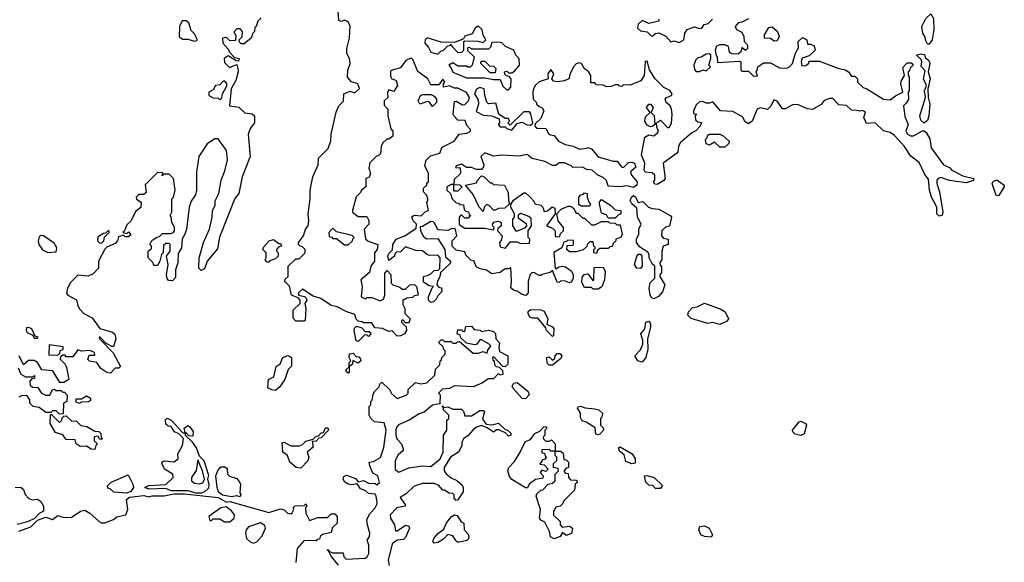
# Model space of a CAD drawing. Extents: x 2701205 to 2963787, y 496209 to 720276.
# Tile 52 of 154: x 2747830 to 2753660, y 675543 to 678755. Entities that reach past the tile are written whole.
import ezdxf

# ---------------------------------------------------------------- set-up
doc = ezdxf.new("R2010")
doc.units = 0

msp = doc.modelspace()

# ---------------------------------------------------------------- linework, layer by layer
at = {"layer": '0CON05XD'}
for points in [[(2749930, 676935), (2749915, 676960), (2749865, 676960), (2749857, 676967), (2749835, 676970), (2749823, 676983), (2749815, 677010), (2749766.4, 677026.4), (2749710, 677055), (2749675, 677063.3), (2749612.5, 677105), (2749568, 677118), (2749505, 677160), (2749481.7, 677138.3), (2749480, 677125), (2749517, 677117), (2749527, 677107), (2749530, 677095), (2749517.5, 677075), (2749523.3, 677045), (2749520, 676975), (2749515, 676970), (2749465, 676970), (2749448.3, 676988.3), (2749450, 677035), (2749490, 677075), (2749490, 677095), (2749478.3, 677108.3), (2749440, 677125), (2749428.3, 677178.3), (2749400, 677205), (2749401.7, 677218.3), (2749420, 677235), (2749420, 677295), (2749465, 677340), (2749485, 677340), (2749520, 677375), (2749520, 677395), (2749505, 677410), (2749490, 677415), (2749480, 677425), (2749480, 677435), (2749510, 677475), (2749522.5, 677515), (2749537.5, 677535), (2749542.5, 677565), (2749537.5, 677605), (2749550, 677695), (2749550, 677745), (2749566.7, 677825), (2749596.7, 677895), (2749600, 677935), (2749657, 677993), (2749673, 678037), (2749673.9, 678076.1), (2749703.6, 678206.4), (2749720, 678245), (2749747, 678273), (2749750, 678315), (2749785, 678332.5), (2749815, 678322.5), (2749841.7, 678348.3), (2749832.5, 678375), (2749795, 678387.5), (2749770, 678415), (2749772.5, 678455), (2749787.5, 678495), (2749782.5, 678525), (2749767.5, 678555), (2749767.5, 678585), (2749783, 678647), (2749786.4, 678716.4), (2749775, 678742.5), (2749755, 678752.5), (2749733, 678743), (2749719.3, 678749.3), (2749715, 678807.5)], [(2753215, 678610), (2753205, 678610), (2753195, 678630), (2753191.7, 678651.7), (2753177.5, 678675), (2753172.5, 678715), (2753195, 678762.5), (2753225, 678790), (2753241.7, 678761.7), (2753242.5, 678695), (2753232.5, 678635), (2753215, 678610)], [(2749260, 678765), (2749240, 678745), (2749230, 678715), (2749221.7, 678708.3), (2749220, 678685), (2749210, 678675), (2749200, 678645), (2749158.3, 678611.7), (2749141.7, 678611.7), (2749131.7, 678621.7), (2749130, 678635), (2749147, 678653), (2749150, 678685), (2749135, 678700), (2749115, 678700), (2749100, 678685), (2749100, 678675), (2749110, 678665), (2749108.3, 678631.7), (2749075, 678630), (2749055, 678650), (2749030, 678645), (2749032.5, 678615), (2749065, 678580), (2749071.7, 678561.7), (2749101.7, 678531.7), (2749130, 678525), (2749125, 678510), (2749111.7, 678511.7), (2749065, 678540), (2749040, 678525), (2749041.7, 678501.7), (2749071.7, 678471.7), (2749115, 678490), (2749122.5, 678465), (2749123.3, 678445), (2749110, 678395), (2749082.5, 678345), (2749072.5, 678245), (2749127, 678237), (2749163, 678203), (2749207, 678197), (2749220, 678185), (2749220, 678145), (2749195, 678110), (2749183.3, 678075), (2749193.8, 677945), (2749146.7, 677825), (2749127.5, 677725), (2749104.1, 677695.9), (2749013, 677467), (2749001.7, 677398.3), (2748940, 677325), (2748925, 677280), (2748905, 677270), (2748890, 677285), (2748892.5, 677345), (2748917.5, 677435), (2748953.3, 677515), (2748970, 677585), (2748972.5, 677625), (2748986.7, 677655), (2748988.3, 677681.7), (2749010, 677725), (2749022.5, 677805), (2749045, 677860), (2749061.2, 677925), (2749055, 677980), (2749005, 678050), (2748985, 678050), (2748940.7, 678019.3), (2748890, 677945), (2748877.5, 677855), (2748877.5, 677745), (2748871.7, 677718.3), (2748845, 677680), (2748833.3, 677645), (2748817.5, 677515), (2748807.5, 677485), (2748793, 677457), (2748787.5, 677405), (2748768.3, 677371.7), (2748766.7, 677315), (2748752.5, 677275), (2748751.7, 677228.3), (2748735, 677210), (2748711.7, 677211.7), (2748703, 677223), (2748700, 677245), (2748710, 677305), (2748700, 677355), (2748720, 677385), (2748720, 677425), (2748715, 677430), (2748695, 677430), (2748681.7, 677418.3), (2748680, 677375), (2748670, 677365), (2748660, 677325), (2748645, 677300), (2748625, 677300), (2748620, 677315), (2748590, 677345), (2748590, 677385), (2748610, 677400), (2748610, 677415), (2748600, 677425), (2748611.7, 677448.3), (2748641.7, 677468.3), (2748658.3, 677471.7), (2748675, 677490), (2748725, 677490), (2748740, 677495), (2748747.5, 677505), (2748747, 677527), (2748730, 677555), (2748727, 677587), (2748720, 677595), (2748730, 677615), (2748730, 677695), (2748740, 677705), (2748750, 677745), (2748740, 677815), (2748715, 677840), (2748680, 677840), (2748675, 677830), (2748670, 677835), (2748680, 677840), (2748678.3, 677848.3), (2748645, 677850), (2748573, 677777), (2748578.3, 677731.7), (2748565, 677720), (2748535, 677720), (2748520, 677705), (2748521.7, 677691.7), (2748550, 677675), (2748547, 677643), (2748515, 677620), (2748488.3, 677561.7), (2748465, 677540), (2748448.3, 677501.7), (2748440, 677495), (2748465, 677490), (2748475, 677500), (2748488.3, 677481.7), (2748475, 677470), (2748455, 677470), (2748445, 677480), (2748415, 677470), (2748410, 677445), (2748395, 677430), (2748345, 677407.5), (2748333.6, 677396.4), (2748297.5, 677325), (2748297.5, 677285), (2748265, 677250), (2748235, 677237.5), (2748175, 677242.5), (2748131.7, 677198.3), (2748113.3, 677165), (2748106.7, 677135), (2748115, 677123.8), (2748166.4, 677096.4), (2748174, 677064), (2748181.2, 677045), (2748210, 677015), (2748259.3, 676989.3), (2748305, 676927.5), (2748380, 676905), (2748393.8, 676893.8), (2748400, 676865), (2748385, 676820), (2748375, 676820), (2748340, 676840), (2748306.4, 676876.4), (2748300, 676875), (2748302.5, 676865), (2748383.8, 676783.8), (2748427, 676703), (2748417.5, 676692.5), (2748395, 676692.5), (2748367, 676663), (2748345, 676667.5), (2748310.7, 676690.7), (2748286.1, 676726.1), (2748243, 676733), (2748233, 676743), (2748240.7, 676769.3), (2748275, 676770), (2748272.5, 676785), (2748245, 676796.7), (2748195, 676792.5), (2748175, 676800), (2748145, 676760), (2748105, 676760), (2748098.3, 676768.3), (2748085, 676770), (2748071.7, 676758.3), (2748070, 676745), (2748100, 676715), (2748107, 676697), (2748120, 676625), (2748091.7, 676608.3), (2748068.3, 676608.3), (2748027, 676677), (2747961.7, 676681.7), (2747936.4, 676726.4), (2747915, 676736.7), (2747883, 676737), (2747851.7, 676711.7), (2747827.5, 676765)], [(2748865, 678627.5), (2748875, 678630), (2748880, 678635), (2748877, 678647), (2748865, 678670), (2748845, 678690), (2748830.8, 678735), (2748815, 678747.8), (2748792.7, 678747.3), (2748777.1, 678715), (2748775, 678653.3), (2748795, 678638.8), (2748825, 678640), (2748865, 678627.5)], [(2752145, 678760), (2752105, 678740), (2752085, 678736.7), (2752066.7, 678715), (2752075, 678697.5), (2752105, 678680), (2752117.5, 678655), (2752120, 678625), (2752137, 678607), (2752140, 678595), (2752140, 678585), (2752128.3, 678571.7), (2752105, 678590), (2752100, 678565), (2752085, 678550), (2752045, 678552.5), (2752033, 678563), (2752027.5, 678595), (2752005, 678606.7), (2751975, 678606.7), (2751955, 678597.5), (2751947.5, 678575), (2751953, 678543), (2751960, 678535), (2751961.7, 678501.7), (2752095, 678510), (2752100, 678505), (2752100, 678455), (2752105, 678450), (2752145, 678450), (2752175, 678420), (2752198.3, 678421.7), (2752190, 678445), (2752197, 678453), (2752200, 678475), (2752235, 678500), (2752275, 678500), (2752329.3, 678469.3), (2752373, 678467), (2752387.5, 678475), (2752406.7, 678495), (2752423.6, 678556.4), (2752441.7, 678588.3), (2752440, 678625), (2752465, 678650), (2752490, 678635), (2752495, 678610), (2752515, 678610), (2752535, 678600), (2752540, 678575), (2752505, 678540), (2752463.6, 678526.4), (2752457.5, 678505), (2752461.7, 678481.7), (2752485, 678482.5), (2752500, 678495), (2752505, 678510), (2752565, 678510), (2752675, 678466.7), (2752717.7, 678457.7), (2752737.5, 678445), (2752755, 678420), (2752775, 678420), (2752790, 678405), (2752790, 678385), (2752823.9, 678353.9), (2752846.1, 678346.1), (2752945, 678283.3), (2752985, 678280), (2753015, 678303.3), (2753060, 678325), (2753046.7, 678375), (2753049.3, 678390.7), (2753070, 678425), (2753058.3, 678471.7), (2753085, 678500), (2753108.3, 678498.3), (2753120, 678485), (2753101.7, 678468.3), (2753098.3, 678451.7), (2753090, 678445), (2753090, 678425), (2753097.5, 678415), (2753097.5, 678335), (2753090, 678325), (2753092.5, 678285), (2753079.3, 678260.7), (2753062.5, 678245), (2753070.7, 678180.7), (2753090, 678135), (2753077.5, 678095), (2753086.4, 678076.4), (2753105, 678066.7), (2753123, 678067), (2753175, 678096.7), (2753186.1, 678096.1), (2753197.3, 678087.3), (2753218.8, 678048.8), (2753226.4, 677996.4), (2753300, 677895), (2753335, 677880), (2753350, 677865), (2753415, 677830), (2753480, 677815), (2753477, 677803), (2753435, 677790), (2753335, 677803.3), (2753285, 677820), (2753267.5, 677815), (2753260, 677805), (2753260, 677785), (2753275.9, 677735.9), (2753296.2, 677615), (2753293, 677597), (2753275, 677592.5), (2753260, 677605), (2753260, 677645), (2753228.8, 677705), (2753216.7, 677745), (2753211.7, 677811.7), (2753189.3, 677839.3), (2753155, 677910), (2753107, 677947), (2753070, 678005), (2753009.3, 678069.3), (2752985, 678087.5), (2752945, 678096.7), (2752895, 678143.3), (2752845, 678140), (2752827.5, 678175), (2752838.3, 678208.3), (2752815, 678217.5), (2752805, 678212.5), (2752785, 678217.5), (2752755, 678220), (2752726.4, 678246.4), (2752680.5, 678250.5), (2752645, 678288.8), (2752625, 678288.8), (2752593.9, 678276.1), (2752575, 678252.5), (2752525, 678223.3), (2752495, 678226.7), (2752435, 678253.3), (2752405, 678251.2), (2752365, 678227.5), (2752347.5, 678227.5), (2752315, 678272.5), (2752295, 678280), (2752277, 678243), (2752257, 678223), (2752215, 678233.3), (2752197.5, 678225), (2752166.1, 678153.9), (2752145, 678137.5), (2752125, 678150), (2752109.3, 678179.3), (2752051.7, 678211.7), (2751980, 678215), (2751935, 678267.5), (2751915, 678260), (2751895, 678260), (2751875, 678270), (2751855, 678267.5), (2751835, 678250), (2751820, 678215), (2751820, 678200), (2751840, 678195), (2751830, 678185), (2751831.7, 678161.7), (2751845, 678150), (2751867, 678147), (2751860, 678125), (2751833, 678097), (2751810, 678085), (2751740, 678025), (2751730, 678005), (2751727, 677973), (2751718.3, 677961.7), (2751640, 677905), (2751652.5, 677815), (2751645, 677802.5), (2751605, 677780), (2751591.7, 677781.7), (2751582.5, 677795), (2751590, 677805), (2751590, 677835), (2751575, 677847.5), (2751533, 677853), (2751527.5, 677865), (2751532, 677905), (2751511.2, 677955), (2751531.5, 678058.5), (2751555, 678074), (2751585, 678067.5), (2751607.5, 678085), (2751612.5, 678095), (2751601.7, 678118.3), (2751600, 678145), (2751625, 678160), (2751665, 678117.5), (2751675, 678117.5), (2751689.1, 678140.9), (2751693.8, 678195), (2751690, 678225), (2751682.5, 678245), (2751657.5, 678265), (2751652.5, 678285), (2751660, 678295), (2751690, 678305), (2751692.5, 678315), (2751680, 678335), (2751645, 678352.5), (2751593.3, 678405), (2751558.3, 678458.3), (2751545, 678510), (2751533, 678507), (2751528, 678425), (2751507.8, 678392.2), (2751445, 678366.7), (2751405, 678370), (2751395, 678360), (2751381.7, 678361.7), (2751375, 678370), (2751355, 678370), (2751331.7, 678358.3), (2751305, 678357.5), (2751285, 678367.5), (2751245, 678370), (2751235, 678380), (2751211.7, 678381.7), (2751212.5, 678425), (2751198, 678448), (2751175, 678463.3), (2751156.7, 678495), (2751145, 678500), (2751125, 678493.3), (2751110, 678475), (2751088.8, 678435), (2751082.5, 678405), (2751055, 678392.5), (2751015, 678387.5), (2750991.7, 678391.7), (2750980, 678405), (2750993.3, 678435), (2750975, 678460), (2750957.5, 678435), (2750960, 678405), (2750905, 678387.5), (2750883.6, 678366.4), (2750872.5, 678345), (2750867.5, 678325), (2750870, 678285), (2750890, 678265), (2750890, 678255), (2750905, 678240), (2750923, 678233), (2750933.3, 678215), (2750915, 678170), (2750881.7, 678138.3), (2750880, 678125), (2750895, 678112.5), (2750945, 678110), (2750961.7, 678081.7), (2750973, 678073), (2750995, 678070), (2751020, 678035), (2751060, 678015), (2751106.4, 678006.4), (2751145, 677987.5), (2751186.4, 677993.6)], [(2751615, 678757.5), (2751613.6, 678746.4), (2751555, 678731.4), (2751515, 678750), (2751491.9, 678728.1), (2751487.5, 678705), (2751505, 678688), (2751545, 678683.3), (2751568.3, 678658.3), (2751575, 678657.5), (2751595, 678673.8), (2751615, 678676), (2751656.1, 678656.1), (2751685, 678623.8), (2751705, 678630), (2751735, 678620), (2751762.5, 678635), (2751767.5, 678675), (2751783, 678697), (2751825, 678712.5), (2751855, 678702.5), (2751870, 678705), (2751883.6, 678726.4), (2751907, 678733), (2751933, 678757)], [(2750305, 678550), (2750325, 678570), (2750337, 678573), (2750365, 678600), (2750378.3, 678601.7), (2750385, 678610), (2750390, 678595), (2750421.7, 678561.7), (2750445, 678560), (2750460, 678575), (2750460, 678625), (2750465, 678630), (2750545, 678627.5), (2750575, 678620), (2750590, 678635), (2750573.6, 678663.6), (2750567.5, 678695), (2750546.1, 678716.1), (2750540, 678715), (2750527.5, 678705), (2750508.8, 678671.2), (2750465, 678657.5), (2750458.3, 678641.7), (2750405, 678620), (2750325, 678622.5), (2750243, 678647), (2750230, 678635), (2750228.8, 678615), (2750250.8, 678590.8), (2750265, 678562.5), (2750305, 678550)], [(2752298.3, 678628.3), (2752275, 678642.5), (2752240, 678645), (2752240, 678665), (2752265, 678707.5), (2752285, 678712.5), (2752317.5, 678685), (2752327.5, 678655), (2752315, 678630), (2752298.3, 678628.3)], [(2750725, 678340), (2750737.5, 678355), (2750740, 678405), (2750728.3, 678418.3), (2750711.7, 678421.7), (2750701.7, 678431.7), (2750700, 678445), (2750715, 678450), (2750725, 678440), (2750745, 678440), (2750759.3, 678450.7), (2750790, 678485), (2750787.5, 678525), (2750767.5, 678545), (2750756.7, 678575), (2750706.4, 678596.4), (2750685, 678616.7), (2750665, 678622.5), (2750625, 678620), (2750618.3, 678591.7), (2750605, 678580), (2750505, 678580), (2750495, 678590), (2750481.7, 678588.3), (2750481.7, 678571.7), (2750520, 678535), (2750510, 678485), (2750497, 678473), (2750483, 678473), (2750475, 678480), (2750425, 678480), (2750395, 678500), (2750370, 678485), (2750382.5, 678472.5), (2750395, 678443.3), (2750475, 678410), (2750585, 678410), (2750635, 678400), (2750675, 678400), (2750691.7, 678361.7), (2750715, 678340), (2750725, 678340)], [(2751186.4, 677993.6), (2751195, 677997.5), (2751215, 677990), (2751255, 677942.5), (2751345, 677917.5), (2751367, 677917), (2751395, 677882.5), (2751405, 677880), (2751435, 677908.8), (2751455, 677912), (2751471.2, 677905), (2751477.5, 677882.5), (2751447.5, 677855), (2751452.5, 677835), (2751486.7, 677795), (2751483.8, 677775), (2751465, 677761.2), (2751425, 677771.2), (2751385, 677766.2), (2751315, 677770), (2751305, 677802.5), (2751285, 677820), (2751253.9, 677833.9), (2751220, 677865), (2751188.3, 677868.3), (2751161.7, 677881.7), (2751105, 677880), (2751095, 677890), (2751055, 677906.7), (2751025, 677906.7), (2751005, 677892.5), (2750985, 677892.5), (2750940, 677915), (2750865, 677932.5), (2750835, 677957.5), (2750785, 677947.5), (2750685, 677952.5), (2750635, 677947.5), (2750585, 677967.5), (2750560, 677945), (2750577.5, 677895), (2750577, 677883), (2750565, 677867.5), (2750535, 677867.5), (2750505, 677880), (2750475, 677880), (2750445, 677900), (2750415, 677890), (2750410, 677880), (2750438.3, 677878.3), (2750440, 677845), (2750401.7, 677808.3), (2750400, 677780), (2750437, 677777), (2750450, 677765), (2750425, 677740), (2750405, 677740), (2750400, 677745), (2750400, 677780), (2750385, 677780), (2750360, 677765), (2750360, 677745), (2750380, 677725), (2750390, 677695), (2750415, 677670), (2750428.3, 677668.3), (2750435, 677660), (2750458.3, 677658.3), (2750461.7, 677631.7), (2750471.7, 677621.7), (2750488.3, 677618.3), (2750491.7, 677601.7), (2750500, 677595), (2750485, 677580), (2750465, 677580), (2750448.3, 677598.3), (2750441.7, 677598.3), (2750432.5, 677585), (2750431.7, 677541.7), (2750465, 677520), (2750585, 677520), (2750635, 677510), (2750640, 677525), (2750631.7, 677531.7), (2750630, 677545), (2750641.7, 677558.3), (2750665, 677562.5), (2750680, 677555), (2750680, 677535), (2750661.7, 677518.3), (2750660, 677505), (2750687.5, 677475), (2750681.7, 677448.3), (2750670, 677435), (2750675, 677410), (2750707, 677403), (2750735, 677440), (2750775, 677440), (2750795, 677430), (2750848.3, 677431.7), (2750850, 677455), (2750840, 677465), (2750840, 677505), (2750860, 677535), (2750858.3, 677578.3), (2750845, 677590), (2750797, 677607), (2750781.7, 677598.3), (2750781.7, 677581.7), (2750828.3, 677548.3), (2750830, 677535), (2750818.3, 677521.7), (2750771.7, 677501.7), (2750750, 677535), (2750750, 677575), (2750760, 677585), (2750760, 677605), (2750737.5, 677645), (2750738.3, 677661.7), (2750753.3, 677686.7), (2750815, 677730), (2750825, 677730), (2750848.3, 677708.3), (2750875, 677680), (2750880, 677665), (2750915, 677657.5), (2750927.5, 677645), (2750935, 677620), (2750955, 677622.5), (2750983, 677647), (2750998.3, 677638.3), (2751000, 677605), (2750950, 677535), (2750985, 677520), (2751000, 677505), (2751000, 677475), (2751005, 677470), (2751028.3, 677471.7), (2751031.7, 677488.3), (2751050, 677505), (2751050, 677525), (2751017.5, 677565), (2751010, 677605), (2751036.4, 677633.6), (2751078.3, 677651.7), (2751091.7, 677651.7), (2751109.3, 677639.3), (2751125, 677610), (2751135, 677610), (2751165, 677580), (2751175, 677580), (2751215, 677540), (2751235, 677540), (2751275, 677560), (2751315, 677560), (2751323, 677553), (2751355, 677550), (2751365, 677540), (2751385, 677540), (2751396.7, 677485), (2751390, 677465), (2751360, 677455), (2751360, 677445), (2751345, 677430), (2751338.3, 677411.7), (2751325, 677410), (2751315, 677400), (2751265, 677400), (2751251.7, 677388.3), (2751245, 677370), (2751230, 677375), (2751230, 677395), (2751240, 677405), (2751230, 677415), (2751225, 677440), (2751205, 677440), (2751190, 677425), (2751188.3, 677411.7), (2751167, 677393), (2751125, 677380), (2751085, 677380), (2751070, 677395), (2751071.7, 677418.3), (2751105, 677420), (2751110, 677425), (2751108.3, 677448.3), (2751075, 677450), (2751068.3, 677441.7), (2751051.7, 677438.3), (2751040, 677405), (2750993, 677377), (2751000, 677285), (2751005, 677280), (2751025, 677292.5), (2751046.7, 677296.7), (2751062.5, 677292.5), (2751095, 677267.5), (2751107, 677247), (2751107.5, 677225), (2751096.4, 677203.6), (2751085, 677197.5), (2751055, 677210), (2751033, 677207), (2751025, 677200), (2751011.7, 677201.7), (2750985, 677270), (2750971.7, 677258.3), (2750923, 677247), (2750915, 677240), (2750905, 677240), (2750875, 677257.5), (2750863, 677257), (2750853, 677247), (2750840, 677205), (2750841.7, 677138.3), (2750827, 677123), (2750805, 677127.5), (2750775, 677147.5), (2750753, 677153), (2750738.3, 677168.3), (2750742.5, 677205), (2750738.3, 677288.3), (2750725, 677280), (2750705, 677280), (2750675, 677257.5), (2750625, 677250), (2750590, 677275), (2750565, 677277.5), (2750535, 677290), (2750518.3, 677328.3), (2750501.7, 677331.7), (2750471.7, 677361.7), (2750465, 677380), (2750415, 677390), (2750390, 677415), (2750390, 677445), (2750417.5, 677475), (2750408.3, 677518.3), (2750385, 677517.5), (2750365, 677507.5), (2750305, 677510), (2750288.3, 677548.3), (2750278.3, 677558.3), (2750265, 677560), (2750215, 677530), (2750201.7, 677528.3), (2750202.5, 677505), (2750220.7, 677470.7), (2750238.3, 677458.3), (2750305, 677460), (2750347.5, 677395), (2750351.7, 677351.7), (2750380, 677325), (2750378.3, 677311.7), (2750321.7, 677258.3), (2750317, 677233), (2750303, 677207), (2750300, 677185), (2750311.7, 677171.7), (2750328.3, 677168.3), (2750330, 677145), (2750305, 677120), (2750295, 677100), (2750280, 677085), (2750265, 677080), (2750250, 677095), (2750250, 677115), (2750271.7, 677168.3), (2750280, 677175), (2750255, 677180), (2750221.7, 677201.7), (2750220, 677235), (2750245, 677240), (2750265, 677250), (2750285, 677270), (2750307.5, 677272.5), (2750318.3, 677281.7), (2750320, 677345), (2750305, 677360), (2750258.3, 677358.3), (2750240, 677365), (2750215, 677387.5), (2750175, 677388.8), (2750130, 677405), (2750115, 677410), (2750085, 677380), (2750061.7, 677378.3), (2750051.7, 677368.3), (2750050, 677355), (2750015, 677330), (2750010, 677355), (2750015, 677370), (2750038.3, 677391.7), (2750040, 677425), (2750060, 677455), (2750110, 677475), (2750178.3, 677521.7), (2750180, 677545), (2750160, 677565), (2750151.7, 677588.3), (2750165, 677597.5), (2750207, 677593), (2750231.7, 677618.3), (2750250, 677625), (2750240, 677675), (2750247, 677683), (2750246.7, 677695), (2750240, 677715), (2750220, 677735), (2750221.7, 677758.3), (2750240, 677775), (2750241.7, 677788.3), (2750250, 677795), (2750250, 677845), (2750229.3, 677889.3), (2750236.1, 677923.9), (2750261.7, 677948.3), (2750317.5, 677965), (2750330.7, 677999.3), (2750402.5, 678035), (2750433, 678077), (2750477, 678083), (2750500, 678095), (2750500, 678105), (2750477.5, 678127.5), (2750468.3, 678158.3), (2750425, 678160), (2750400, 678185), (2750397.5, 678195), (2750405, 678270), (2750415, 678272.5), (2750451.2, 678251.2), (2750465, 678252), (2750488, 678275), (2750493.8, 678295), (2750475, 678323.8), (2750425, 678350), (2750405, 678350), (2750375, 678362.5), (2750340, 678355), (2750340, 678375), (2750347.5, 678385), (2750335, 678402.5), (2750311.7, 678368.3), (2750265, 678370), (2750247.5, 678405), (2750187.5, 678447.5), (2750158.3, 678518.3), (2750146.4, 678526.4), (2750117, 678513), (2750085, 678470), (2750035, 678456.7), (2750025, 678447.5), (2750025, 678420), (2750032.5, 678405), (2750041.7, 678401.7), (2750060, 678395), (2750067.5, 678365), (2750045, 678330), (2750015, 678340), (2750007.5, 678325), (2750010, 678295), (2749987.5, 678275), (2749988.3, 678248.3), (2750010, 678225), (2750010, 678185), (2750028.3, 678108.3), (2750040, 678095), (2750040, 678065), (2750015, 678047.5), (2750003, 678047), (2749980, 678025), (2749970, 678005), (2749967, 677963), (2749955, 677950), (2749940, 677945), (2749903, 677907), (2749897.5, 677875), (2749907.5, 677845), (2749898.3, 677821.7), (2749880, 677815), (2749880, 677765), (2749853.6, 677746.4), (2749848.3, 677731.7), (2749823, 677707), (2749800, 677625), (2749800, 677615), (2749835, 677590), (2749885, 677590), (2749896.4, 677566.4), (2749897.5, 677545), (2749870, 677515), (2749878.3, 677458.3), (2749893, 677443), (2749950, 677425), (2749947.5, 677395), (2749930, 677375), (2749930, 677325), (2749910, 677295), (2749901.7, 677258.3), (2749850, 677215), (2749857.5, 677175), (2749852.5, 677115), (2749875, 677102.5), (2749885, 677110), (2749915, 677110), (2749965, 677090), (2749985, 677100), (2749992.5, 677125), (2749992.5, 677255), (2750005, 677270), (2750027, 677247), (2750030, 677195), (2750040, 677185), (2750081.7, 677171.7), (2750095, 677160), (2750115, 677160), (2750140, 677185), (2750167, 677187), (2750180, 677175), (2750190, 677125), (2750165, 677120), (2750155, 677110), (2750123, 677107), (2750098.3, 677091.7), (2750098.3, 677068.3), (2750110, 677045), (2750110, 677015), (2750142.5, 676985), (2750135, 676960), (2750115, 676960), (2750098.3, 676978.3), (2750090, 676975), (2750090, 676965), (2750117.5, 676937.5), (2750120, 676915), (2750107.5, 676895), (2750085, 676883.3), (2750065, 676882.5), (2750035, 676912.5), (2750015, 676910), (2749977.5, 676927.5), (2749935, 676930), (2749930, 676935)], [(2750645, 678440), (2750615, 678440), (2750560, 678495), (2750561.7, 678508.3), (2750585, 678510), (2750611.7, 678481.7), (2750635, 678480), (2750650, 678465), (2750645, 678440)], [(2751855, 678447.5), (2751875, 678457.5), (2751895, 678452.5), (2751920, 678475), (2751910, 678485), (2751922.5, 678525), (2751922.5, 678545), (2751913, 678553), (2751895, 678551.2), (2751865, 678532.5), (2751845, 678528.8), (2751833.2, 678516.8), (2751822, 678485), (2751825, 678460), (2751835, 678447.5), (2751855, 678447.5)], [(2753185, 678142.5), (2753165, 678160), (2753160, 678185), (2753193.3, 678295), (2753187, 678333), (2753200, 678365), (2753182.5, 678405), (2753191.7, 678451.7), (2753168.3, 678478.3), (2753172.5, 678505), (2753168.3, 678518.3), (2753140, 678545), (2753165, 678552.5), (2753188.3, 678548.3), (2753191.7, 678531.7), (2753213, 678513), (2753220, 678495), (2753210, 678445), (2753221.2, 678405), (2753206.7, 678345), (2753210, 678295), (2753220, 678255), (2753213.8, 678185), (2753205, 678157.5), (2753185, 678142.5)], [(2749015, 678280), (2749027, 678293), (2749030, 678315), (2749057, 678363), (2749057, 678377), (2749045, 678390), (2749035, 678390), (2749015, 678370), (2748990, 678365), (2748975, 678340), (2748950, 678325), (2748950, 678305), (2748975, 678292.5), (2749005, 678290), (2749015, 678280)], [(2750745, 678100), (2750775, 678140), (2750805, 678147.5), (2750835, 678132.5), (2750855, 678130), (2750868.3, 678141.7), (2750857, 678197), (2750848.3, 678208.3), (2750815, 678210), (2750735, 678130), (2750720, 678145), (2750730, 678155), (2750725, 678170), (2750705, 678170), (2750666.4, 678196.4), (2750650, 678260), (2750606.4, 678256.4), (2750595.9, 678265.9), (2750583.3, 678305), (2750580, 678345), (2750555, 678352.5), (2750535, 678342.5), (2750523.3, 678315), (2750545, 678280), (2750546.2, 678255), (2750532, 678212), (2750575, 678188.8), (2750626.1, 678186.1), (2750668.3, 678168.3), (2750670, 678145), (2750662.5, 678135), (2750675, 678120), (2750705, 678120), (2750715, 678110), (2750745, 678100)], [(2750275, 678240), (2750256.4, 678266.4), (2750245, 678270), (2750200, 678255), (2750190, 678275), (2750202.5, 678305), (2750215, 678312.5), (2750265, 678312.5), (2750285, 678302.5), (2750297.5, 678285), (2750297.5, 678265), (2750275, 678240)], [(2751565, 678121.2), (2751545, 678130.8), (2751532.2, 678155), (2751535, 678178.8), (2751562.5, 678205), (2751540.8, 678235), (2751555, 678254), (2751565, 678253.8), (2751581.2, 678235), (2751570, 678205), (2751587, 678187), (2751590, 678135), (2751575, 678123.3), (2751565, 678121.2)], [(2752005, 678000), (2751975, 678000), (2751945, 678030), (2751915, 678012.5), (2751895, 678020), (2751890, 678045), (2751900, 678055), (2751901.7, 678068.3), (2751912.5, 678077.5), (2751975, 678077.5), (2751995, 678067.5), (2752030, 678035), (2752028.3, 678021.7), (2752005, 678000)], [(2750575, 677620), (2750550, 677645), (2750515, 677720), (2750470, 677775), (2750535, 677790), (2750540, 677805), (2750565, 677830), (2750580, 677825), (2750615, 677790), (2750625, 677790), (2750635, 677780), (2750700, 677775), (2750721.7, 677731.7), (2750723.3, 677685), (2750730, 677665), (2750701.7, 677638.3), (2750665, 677637.5), (2750645, 677627.5), (2750635, 677627.5), (2750610, 677655), (2750595, 677660), (2750580, 677645), (2750575, 677620)], [(2753625, 677712.5), (2753612.5, 677715), (2753587.5, 677785), (2753593.6, 677796.4), (2753615, 677806.7), (2753660, 677775), (2753660, 677765), (2753625, 677712.5)], [(2751205, 677650), (2751155, 677650), (2751141.7, 677661.7), (2751140, 677705), (2751151.7, 677718.3), (2751168.3, 677721.7), (2751175, 677730), (2751190, 677725), (2751190, 677705), (2751201.7, 677671.7), (2751210, 677665), (2751205, 677650)], [(2751355, 677580), (2751315, 677580), (2751305, 677600), (2751275, 677610), (2751262.5, 677665), (2751262.5, 677675), (2751275, 677690), (2751330, 677655), (2751355, 677630), (2751390, 677625), (2751390, 677605), (2751375, 677600), (2751355, 677580)], [(2751585, 677102.5), (2751570.7, 677110.7), (2751562.5, 677125), (2751556.7, 677165), (2751563, 677197), (2751590, 677225), (2751590, 677295), (2751575, 677310), (2751557.5, 677345), (2751557.5, 677365), (2751549.3, 677379.3), (2751499.5, 677409.5), (2751482, 677435), (2751481.2, 677455), (2751496.2, 677485), (2751496.7, 677515), (2751510, 677545), (2751488, 677585), (2751485, 677640), (2751454.1, 677664.1), (2751443.9, 677683.9), (2751453.3, 677705), (2751465, 677713.3), (2751476.1, 677706.1), (2751493, 677673), (2751519.5, 677679.5), (2751552.5, 677645), (2751575, 677636.7), (2751615, 677633.8), (2751682.5, 677595), (2751690, 677585), (2751678.3, 677531.7), (2751653, 677527), (2751632.5, 677505), (2751630, 677475), (2751641.7, 677461.7), (2751670, 677455), (2751670, 677425), (2751640, 677415), (2751632.5, 677385), (2751632.5, 677335), (2751620, 677315), (2751621.7, 677301.7), (2751630, 677295), (2751630, 677255), (2751621.7, 677248.3), (2751620, 677235), (2751650, 677185), (2751636.4, 677143.6), (2751613, 677117), (2751585, 677102.5)], [(2748315, 677432.5), (2748327.5, 677445), (2748331.7, 677468.3), (2748360, 677495), (2748358.3, 677508.3), (2748338.3, 677491.7), (2748325, 677490), (2748291.7, 677468.3), (2748290, 677445), (2748303, 677433), (2748315, 677432.5)], [(2749775, 677422.5), (2749800, 677445), (2749801.7, 677458.3), (2749810, 677465), (2749798.3, 677478.3), (2749705, 677500), (2749685, 677520), (2749660, 677495), (2749661.7, 677471.7), (2749678.3, 677468.3), (2749685, 677460), (2749705, 677460), (2749753, 677423), (2749775, 677422.5)], [(2747997, 677377), (2748045, 677380), (2748050, 677405), (2748035, 677432.5), (2747970, 677475), (2747953.6, 677476.4), (2747945, 677470), (2747940, 677445), (2747943.8, 677425), (2747965, 677393.3), (2747997, 677377)], [(2749305, 677320), (2749295, 677320), (2749283, 677333), (2749290, 677345), (2749290, 677375), (2749270, 677395), (2749275, 677410), (2749307.5, 677445), (2749333, 677453), (2749365, 677430), (2749375, 677430), (2749380, 677415), (2749365, 677410), (2749350, 677395), (2749350, 677385), (2749360, 677375), (2749360, 677355), (2749345, 677340), (2749311.7, 677328.3), (2749305, 677320)], [(2751505, 677282.5), (2751483.5, 677283.5), (2751470.8, 677305), (2751485, 677352.5), (2751495, 677366.7), (2751506.2, 677366.2), (2751513.3, 677355), (2751516.2, 677295), (2751505, 677282.5)], [(2751255, 677160), (2751225, 677160), (2751215, 677170), (2751175, 677170), (2751158.3, 677198.3), (2751160.7, 677229.3), (2751173, 677247), (2751195, 677250), (2751225, 677210), (2751230, 677215), (2751231.7, 677288.3), (2751285, 677290), (2751296.7, 677265), (2751293.3, 677215), (2751276.1, 677173.9), (2751255, 677160)], [(2750985, 676880), (2750950, 676915), (2750945, 676930), (2750898.3, 676988.3), (2750868.3, 676988.3), (2750850, 676995), (2750840, 677015), (2750841.7, 677028.3), (2750855, 677040), (2750915, 677037.5), (2750935, 677030), (2750957.5, 676985), (2750951.7, 676951.7), (2750985, 676937.5), (2750992.5, 676925), (2750990, 676885), (2750985, 676880)], [(2751975, 676950), (2751935, 676962.5), (2751905, 676957.5), (2751806.1, 676986.1), (2751786.7, 677005), (2751790, 677025), (2751811.7, 677048.3), (2751845, 677056.7), (2751885, 677077.5), (2751981.7, 677041.7), (2752006.4, 677026.4), (2752026.7, 676985), (2752015, 676967.5), (2751975, 676950)], [(2747935, 676870), (2747940, 676875), (2747921.7, 676881.7), (2747902.5, 676925), (2747885, 676932.5), (2747870, 676930), (2747867.5, 676915), (2747875, 676902.5), (2747908.3, 676888.3), (2747915, 676870), (2747935, 676870)], [(2749717, 675527), (2749675, 675580), (2749660, 675610), (2749650, 675615), (2749655, 675620), (2749660, 675610), (2749685, 675600), (2749745, 675600), (2749750, 675575), (2749762.5, 675562.5), (2749875, 675568.6), (2749887.1, 675575), (2749898.1, 675595), (2749896.7, 675645), (2749888, 675675), (2749901.2, 675695), (2749904.2, 675715), (2749888.8, 675765), (2749886.2, 675795), (2749901.2, 675828.8), (2749934, 675865), (2749944.2, 675885), (2749947.5, 675897.5), (2749941.2, 675935), (2749935, 675946.2), (2749895, 675950), (2749875, 675968.8), (2749847.5, 675977.5), (2749828.3, 676008.3), (2749795, 676001.2), (2749775, 676005.7), (2749755, 676018), (2749745.8, 676035), (2749749.5, 676050.5), (2749765, 676058.8), (2749818.3, 676038.3), (2749835, 676020), (2749865, 676026.7), (2749895, 676012.5), (2749935, 676010), (2749945, 676002.5), (2749960, 676015), (2749950, 676055), (2749921.7, 676071.7), (2749902.5, 676115), (2749900, 676135), (2749925, 676140), (2749967, 676163), (2749986.4, 676223.6), (2750000, 676325), (2749988.3, 676368.3), (2749930, 676375), (2749910, 676395), (2749900, 676415), (2749900, 676465), (2749910, 676475), (2749910, 676495), (2749917, 676503), (2749923, 676537), (2749930, 676555), (2749958.3, 676581.7), (2749961.7, 676598.3), (2749975, 676610), (2750020, 676565), (2750031.7, 676541.7), (2750065, 676512.5), (2750118.3, 676531.7), (2750130, 676545), (2750130, 676565), (2750173, 676607), (2750205, 676600), (2750240, 676605), (2750288.3, 676651.7), (2750293, 676687), (2750318.3, 676711.7), (2750320, 676735), (2750328.3, 676741.7), (2750330, 676755), (2750350, 676775), (2750350, 676795), (2750341.7, 676801.7), (2750338.3, 676818.3), (2750310, 676845), (2750325, 676860), (2750335, 676860), (2750345, 676850), (2750385, 676850), (2750395, 676840), (2750415, 676840), (2750421.7, 676848.3), (2750435, 676850), (2750515, 676780), (2750545, 676780), (2750575, 676790), (2750598.3, 676781.7), (2750601.7, 676798.3), (2750620, 676825), (2750610, 676835), (2750565, 676860), (2750555, 676860), (2750536.4, 676833.6), (2750525, 676830), (2750475, 676840), (2750441.7, 676871.7), (2750438.3, 676888.3), (2750420, 676895), (2750425, 676920), (2750445, 676920), (2750451.7, 676911.7), (2750465, 676910), (2750471.7, 676938.3), (2750505, 676940), (2750521.7, 676921.7), (2750557, 676917), (2750565, 676910), (2750605, 676916.7), (2750635, 676910), (2750647, 676897), (2750650, 676865), (2750671.7, 676841.7), (2750667.5, 676815), (2750671.7, 676791.7), (2750720, 676765), (2750720, 676715), (2750705, 676700), (2750691.7, 676701.7), (2750638.3, 676758.3), (2750630, 676755), (2750631.7, 676741.7), (2750640, 676735), (2750641.7, 676711.7), (2750651.7, 676701.7), (2750668.3, 676698.3), (2750688.3, 676678.3), (2750690, 676655), (2750675, 676650), (2750665, 676660), (2750635, 676630), (2750605, 676630), (2750567, 676603), (2750515, 676582.5), (2750405, 676587.5), (2750375, 676572.5), (2750333, 676567), (2750310, 676545), (2750320, 676535), (2750318.3, 676481.7), (2750275, 676472.5), (2750225, 676432.5), (2750195, 676422.5), (2750136.4, 676383.6), (2750073.9, 676356.1), (2750062.5, 676345), (2750057, 676327), (2750056.7, 676295), (2750063.6, 676273.6), (2750090, 676245), (2750100, 676215), (2750100, 676205), (2750070.7, 676179.3), (2750053.6, 676146.4), (2750053, 676093), (2750075, 676077.5), (2750135, 676103.3), (2750215, 676113.3), (2750265, 676110), (2750320, 676155), (2750337.5, 676195), (2750340, 676295), (2750360, 676325), (2750360, 676385), (2750370, 676395), (2750370, 676415), (2750340, 676445), (2750340, 676460), (2750330, 676465), (2750335, 676470), (2750340, 676460), (2750365, 676462.5), (2750395, 676450), (2750445, 676450), (2750458.3, 676438.3), (2750465, 676410), (2750505, 676410), (2750555, 676442.5), (2750575, 676442.5), (2750582.5, 676435), (2750570.7, 676390.7), (2750591.7, 676361.7), (2750625, 676357.5), (2750665, 676367.5), (2750705, 676330), (2750717, 676327), (2750738.3, 676308.3), (2750737.5, 676295), (2750725, 676290), (2750708.3, 676308.3), (2750667, 676327), (2750653, 676327), (2750635, 676312.5), (2750598.3, 676338.3), (2750565, 676352.5), (2750535, 676342.5), (2750512.5, 676325), (2750486.4, 676293.6), (2750457, 676273), (2750447.5, 676255), (2750447, 676233), (2750427.5, 676195), (2750380, 676165), (2750343.8, 676105), (2750343.8, 676085), (2750355, 676067.5), (2750385, 676043.3), (2750418.3, 676028.3), (2750449.3, 675999.3), (2750456.7, 675985), (2750455, 675960), (2750425, 675912.5), (2750415, 675910), (2750403, 675923), (2750401.7, 675941.7), (2750395, 675950), (2750373, 675953), (2750345, 675970), (2750335, 675970), (2750309.3, 675999.3), (2750285, 676010), (2750215, 676010), (2750165, 675993.3), (2750120.5, 675949.5), (2750083, 675927), (2750112.5, 675885), (2750112.5, 675875), (2750063.9, 675866.1), (2750022.9, 675825), (2750026, 675805), (2750048.8, 675765), (2750055, 675730), (2750065, 675730), (2750115, 675763.3), (2750135, 675757.5), (2750137.5, 675745), (2750115, 675690), (2750102.5, 675677.5), (2750065, 675673.3), (2750035, 675652.5), (2750012, 675555), (2750017.5, 675525)], [(2749835, 676850), (2749823, 676853), (2749810, 676915), (2749811.7, 676928.3), (2749825, 676940), (2749855, 676930), (2749875, 676910), (2749898.3, 676908.3), (2749910, 676895), (2749895, 676880), (2749885, 676890), (2749871.7, 676888.3), (2749835, 676850)], [(2751515, 676727.5), (2751490, 676735), (2751472.5, 676765), (2751505, 676800), (2751520, 676835), (2751520, 676855), (2751507.5, 676895), (2751532.5, 676925), (2751536.7, 676965), (2751555, 676970), (2751565.8, 676955), (2751566, 676935), (2751547.5, 676865), (2751550, 676805), (2751537.5, 676755), (2751515, 676727.5)], [(2748055, 676770), (2748068.3, 676781.7), (2748071.7, 676798.3), (2748088.3, 676801.7), (2748088.3, 676818.3), (2748005, 676830), (2748001.7, 676771.7), (2748055, 676770)], [(2749345, 676560), (2749323, 676563), (2749300, 676575), (2749302.5, 676625), (2749335, 676640), (2749348.3, 676701.7), (2749373, 676717), (2749387.5, 676755), (2749415, 676766.7), (2749431.7, 676761.7), (2749440, 676755), (2749440, 676705), (2749420, 676685), (2749400, 676625), (2749369.3, 676580.7), (2749345, 676560)], [(2749775, 676662.5), (2749763, 676673), (2749762.5, 676685), (2749780, 676700), (2749780, 676725), (2749790, 676735), (2749780, 676755), (2749783, 676777), (2749805, 676780), (2749821.7, 676761.7), (2749838.3, 676758.3), (2749848.3, 676748.3), (2749850, 676735), (2749835, 676722.5), (2749801.7, 676738.3), (2749800, 676715), (2749780, 676700), (2749780, 676665), (2749775, 676662.5)], [(2750985, 676710), (2750965, 676710), (2750955, 676720), (2750950, 676755), (2750965, 676760), (2750985, 676740), (2750998.3, 676751.7), (2751000, 676765), (2751011.7, 676778.3), (2751028.3, 676778.3), (2751040, 676765), (2751035, 676750), (2750985, 676710)], [(2747820, 676695), (2747837, 676657), (2747865, 676640), (2747905, 676640), (2747918.3, 676648.3), (2747918.3, 676631.7), (2747901.7, 676628.3), (2747890, 676615), (2747891.7, 676591.7), (2747905, 676580), (2747938.3, 676578.3), (2747960, 676545), (2747985, 676532.5), (2748008.3, 676531.7), (2748023.6, 676566.4), (2748037, 676567), (2748045, 676560), (2748075, 676560), (2748085, 676550), (2748095, 676550), (2748111.7, 676531.7), (2748110, 676495), (2748090, 676485), (2748088.3, 676421.7), (2748065, 676420), (2748045, 676440), (2748025, 676440), (2748015, 676430), (2747985, 676430), (2747945, 676460), (2747910, 676465), (2747890, 676485), (2747890, 676505), (2747875, 676527.5), (2747845, 676530), (2747825, 676520)], [(2750825, 676510), (2750805, 676513.3), (2750751.2, 676571.2), (2750746.2, 676585), (2750756.4, 676603.6), (2750775, 676606.7), (2750840, 676555), (2750846.4, 676533.6), (2750825, 676510)], [(2748185, 676482.5), (2748165, 676490), (2748165, 676510), (2748195, 676510), (2748225, 676527.5), (2748250, 676515), (2748248.3, 676501.7), (2748237, 676493), (2748195, 676490), (2748185, 676482.5)], [(2751255, 676297.5), (2751241.7, 676301.7), (2751238.3, 676338.3), (2751185, 676372.5), (2751160.7, 676380.7), (2751150.7, 676400.7), (2751150, 676425), (2751133.3, 676455), (2751137, 676463), (2751153, 676467), (2751177, 676457), (2751235, 676452.5), (2751260, 676445), (2751280, 676425), (2751277, 676403), (2751270, 676395), (2751270, 676355), (2751285, 676340), (2751287.5, 676325), (2751265, 676302.5), (2751255, 676297.5)], [(2748275, 676210), (2748253, 676213), (2748225, 676230), (2748188.3, 676228.3), (2748163.6, 676243.6), (2748158.3, 676268.3), (2748105, 676270), (2748085, 676297.5), (2748041.7, 676311.7), (2748010, 676365), (2748011.7, 676418.3), (2748018.3, 676418.3), (2748065, 676370), (2748080, 676385), (2748081.7, 676398.3), (2748091.7, 676408.3), (2748105, 676410), (2748138.3, 676378.3), (2748165, 676380), (2748193, 676353), (2748227, 676347), (2748275, 676320), (2748298.3, 676318.3), (2748310, 676305), (2748311.7, 676281.7), (2748320, 676275), (2748315, 676270), (2748301.7, 676271.7), (2748295, 676290), (2748270, 676285), (2748271.7, 676261.7), (2748290, 676245), (2748280, 676235), (2748275, 676210)], [(2748905, 675952.5), (2748875, 675952.5), (2748825.7, 675965.7), (2748726.2, 675966.2), (2748695, 675980), (2748595, 675976.2), (2748570, 675985), (2748595, 675997.5), (2748695, 676003.3), (2748738.8, 676045), (2748736.7, 676065), (2748687.5, 676095), (2748670.7, 676129.3), (2748675, 676140), (2748687, 676143), (2748745, 676137.5), (2748767.5, 676155), (2748766.7, 676185), (2748793.3, 676235), (2748800, 676275), (2748773, 676303), (2748747.5, 676315), (2748726.7, 676346.7), (2748708.3, 676348.3), (2748695, 676360), (2748693.6, 676386.4), (2748703, 676397), (2748727.5, 676385), (2748795, 676310), (2748810, 676310), (2748803, 676337), (2748825, 676352.5), (2748836.4, 676346.4), (2748857, 676317), (2748855, 676290), (2748831.7, 676291.7), (2748815, 676310), (2748810, 676310), (2748810, 676295), (2748848.8, 676258.8), (2748876.1, 676216.1), (2748892.5, 676172.5), (2748920, 676145), (2748948.3, 676058.3), (2748942.5, 676035), (2748950.8, 676005), (2748947.1, 675982.9), (2748925, 675960), (2748905, 675952.5)], [(2749495, 676101.2), (2749466.7, 676105), (2749430, 676135), (2749416.1, 676176.1), (2749387.5, 676195), (2749385, 676250), (2749395, 676253.3), (2749435, 676233.3), (2749485, 676232.5), (2749505, 676240), (2749525, 676260), (2749568.3, 676271.7), (2749585, 676290), (2749598.3, 676291.7), (2749615, 676310), (2749628.3, 676311.7), (2749640.7, 676339.3), (2749655, 676340), (2749657.5, 676325), (2749615, 676280), (2749601.7, 676278.3), (2749585, 676260), (2749561.7, 676258.3), (2749567.5, 676225), (2749532.5, 676195), (2749541.2, 676165), (2749535.8, 676144.2), (2749495, 676101.2)], [(2750995, 675682.5), (2750973.8, 675693.8), (2750967.5, 675725), (2750940, 675780), (2750915, 675792.5), (2750907.5, 675805), (2750913.6, 675856.4), (2750888, 675935), (2750891.2, 675948.8), (2750915, 675970), (2750928.3, 675971.7), (2750960, 676005), (2750985, 676012.5), (2751000, 676025), (2751000, 676065), (2751020, 676085), (2751018.3, 676098.3), (2750990, 676105), (2750991.7, 676128.3), (2751010, 676145), (2751010, 676165), (2751000, 676175), (2751000, 676200), (2750975, 676200), (2750965, 676210), (2750921.7, 676208.3), (2750921.7, 676191.7), (2750938.3, 676188.3), (2750941.7, 676171.7), (2750950, 676165), (2750938.3, 676151.7), (2750925, 676150), (2750910, 676125), (2750935, 676120), (2750960, 676095), (2750945, 676080), (2750921.7, 676088.3), (2750912.5, 676075), (2750930, 676055), (2750928.3, 676041.7), (2750885, 676032.5), (2750847.5, 676005), (2750837, 675983), (2750825, 675983.3), (2750745, 676032.5), (2750730.5, 676050.5), (2750720, 676085), (2750726.7, 676105), (2750759.2, 676140.8), (2750787.5, 676185), (2750825, 676257.5), (2750855, 676270), (2750880, 676305), (2750910, 676320), (2750935, 676347.5), (2750950, 676345), (2750950, 676335), (2750940, 676325), (2750940, 676295), (2750931.7, 676288.3), (2750930, 676275), (2750945, 676260), (2750965, 676260), (2750978.3, 676268.3), (2751000, 676245), (2751000, 676200), (2751035, 676200), (2751048.3, 676188.3), (2751051.7, 676151.7), (2751065, 676150), (2751080, 676135), (2751080, 676105), (2751065, 676100), (2751051.7, 676081.7), (2751061.7, 676071.7), (2751078.3, 676068.3), (2751080, 676045), (2751091.7, 676031.7), (2751125, 676030), (2751130, 676025), (2751130, 676015), (2751120, 676005), (2751115, 675970), (2751050, 675905), (2751045, 675890), (2751030, 675875), (2751005, 675870), (2750990, 675845), (2750991.7, 675821.7), (2751030, 675785), (2751030, 675765), (2751041.7, 675751.7), (2751085, 675757.5), (2751102.5, 675745), (2751096.4, 675713.6), (2751065, 675702.5), (2751045, 675720), (2751030, 675695), (2750995, 675682.5)], [(2752455, 676293.3), (2752421.7, 676301.7), (2752407.5, 676315), (2752406.7, 676325), (2752445, 676374), (2752455, 676379.2), (2752483.8, 676365), (2752488, 676355), (2752475.8, 676304.2), (2752455, 676293.3)], [(2751455, 676126.7), (2751420, 676140), (2751408.3, 676178.3), (2751380.7, 676200.7), (2751375, 676220), (2751385, 676227.5), (2751456.7, 676185), (2751473.3, 676155), (2751475, 676130), (2751455, 676126.7)], [(2748895, 676007.5), (2748915, 676014), (2748923.3, 676035), (2748913.3, 676085), (2748885, 676150), (2748874.1, 676085.9), (2748847.5, 676045), (2748847.5, 676025), (2748865, 676011.2), (2748895, 676007.5)], [(2749135, 675930), (2749115, 675937.5), (2749085, 675931.2), (2749030.7, 675940.7), (2749007.7, 675957.7), (2748998.8, 675985), (2748991.2, 676055), (2749003.9, 676086.1), (2749021.7, 676108.3), (2749045, 676107.5), (2749059.3, 676099.3), (2749060, 676065), (2749073, 676053), (2749115, 676040), (2749132.5, 676015), (2749136.7, 676005), (2749132.5, 675955), (2749140, 675945), (2749135, 675930)], [(2748465, 675952), (2748387.5, 675957.5), (2748365, 675977.5), (2748351.7, 675981.7), (2748350, 675995), (2748371.7, 676018.3), (2748471.7, 676061.7), (2748500, 676005), (2748503.3, 675985), (2748487.1, 675962.9), (2748465, 675952)], [(2751625, 675980), (2751595, 675980), (2751578.3, 675998.3), (2751555, 676000), (2751538.3, 676018.3), (2751530, 676055), (2751543, 676057), (2751586.1, 676046.1), (2751637, 675997), (2751625, 675980)], [(2747803.6, 675986.4), (2747837, 675987), (2747852.5, 675975), (2747862.5, 675945), (2747885, 675920), (2747905, 675912.5), (2747935, 675917.5), (2747955, 675902.5), (2747971.2, 675875), (2747970, 675845), (2747945, 675832.5), (2747916.7, 675803.3), (2747876.4, 675783.6), (2747815, 675767.5)], [(2748245, 675833.3), (2748300, 675785), (2748315, 675777.5), (2748335, 675777.5), (2748385, 675797.5), (2748405, 675813.3), (2748457.5, 675825), (2748471.2, 675855), (2748463.3, 675915), (2748480.5, 675929.5), (2748565, 675938), (2748595, 675930), (2748615, 675936.7), (2748685, 675937.5), (2748745, 675947.5), (2748805, 675947.5), (2749005, 675927.5), (2749055, 675900), (2749075, 675902.5), (2749305, 675837.5), (2749375, 675860), (2749395, 675853.3), (2749415, 675833.8), (2749435, 675830), (2749443.6, 675836.4), (2749452.5, 675855), (2749450, 675865), (2749461.7, 675878.3), (2749515, 675880), (2749525, 675890), (2749530, 675875), (2749522.5, 675867.5), (2749523.6, 675833.6), (2749545, 675790), (2749595, 675807.5), (2749651.7, 675808.3), (2749675, 675830), (2749695, 675830), (2749710, 675815), (2749710, 675775), (2749681.7, 675748.3), (2749675, 675720), (2749623, 675707), (2749610, 675695), (2749605, 675680), (2749591.7, 675678.3), (2749585, 675670), (2749515, 675672.5), (2749473.8, 675625), (2749465, 675542.5)], [(2747825, 675726.7), (2747895, 675753.3), (2747935, 675793.3), (2747985, 675810), (2748025, 675796.7), (2748055, 675820), (2748085, 675810), (2748135, 675807.5), (2748190, 675845), (2748215, 675852.5), (2748245, 675833.3)], [(2749075, 675782.5), (2749100, 675805), (2749102.5, 675825), (2749085, 675847.5), (2749051.7, 675871.7), (2749020, 675865), (2748950, 675815), (2748955, 675790), (2748965, 675790), (2748975, 675800), (2749015, 675800), (2749043, 675783), (2749075, 675782.5)], [(2750285, 675656.7), (2750276.7, 675665), (2750282.5, 675685), (2750305, 675713.8), (2750341.2, 675738.8), (2750355, 675773.3), (2750385, 675812), (2750405, 675824.2), (2750420.8, 675820.8), (2750443.6, 675783.6), (2750460, 675775), (2750462.5, 675735), (2750485, 675710), (2750490, 675695), (2750488.3, 675681.7), (2750477, 675673), (2750435, 675662.5), (2750422.5, 675662.5), (2750411.7, 675671.7), (2750395, 675700), (2750365, 675707.5), (2750340, 675680), (2750305, 675660), (2750285, 675656.7)], [(2749215, 675656.2), (2749235, 675663.8), (2749265, 675700), (2749286.2, 675745), (2749281.7, 675761.7), (2749255, 675776.7), (2749185, 675753.3), (2749171.2, 675735), (2749166.2, 675715), (2749172.5, 675685), (2749193.8, 675665), (2749215, 675656.2)], [(2751925, 675692.5), (2751885, 675696.2), (2751863.3, 675705), (2751851.2, 675735), (2751857.5, 675755), (2751885, 675760), (2751913.3, 675745), (2751932.5, 675705), (2751925, 675692.5)]]:
    msp.add_lwpolyline(points, dxfattribs=at)

doc.saveas('drawing.dxf')
